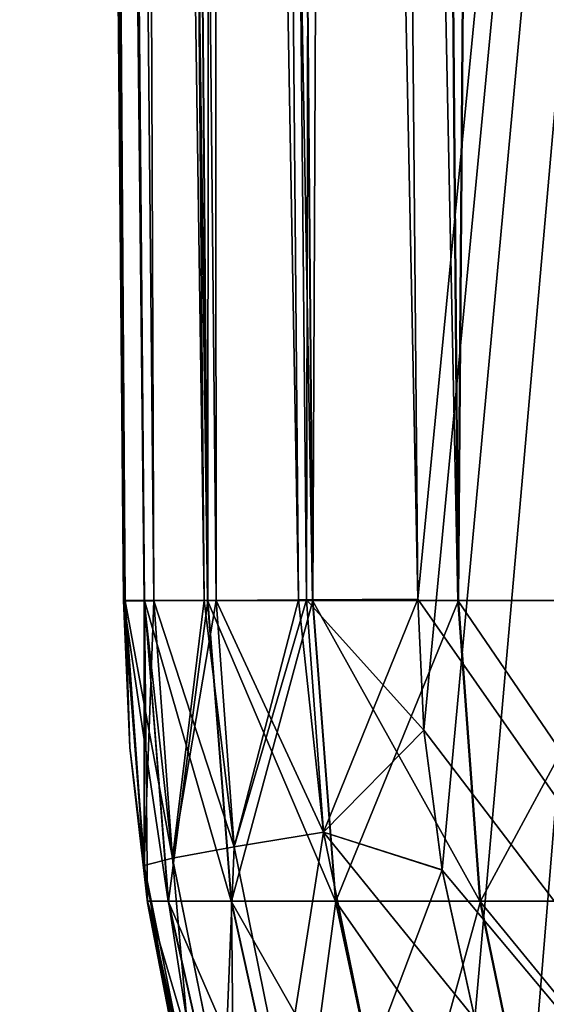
# Model space of a CAD drawing. Header units: millimetres. Extents: x -44.7 to 52.5, y -25.6 to 0.
# Tile 13 of 256: x -39.5 to -38.6, y -22 to -20.2. Entities that reach past the tile are written whole.
import ezdxf

# ---------------------------------------------------------------- set-up
doc = ezdxf.new("R2010")
doc.units = ezdxf.units.MM
doc.header["$LTSCALE"] = 65.185185
for name, color, linetype in [('11', 7, 'CONTINUOUS'), ('12', 7, 'CONTINUOUS'), ('183', 7, 'CONTINUOUS'), ('184', 7, 'CONTINUOUS'), ('185', 7, 'CONTINUOUS'), ('186', 7, 'CONTINUOUS'), ('20', 7, 'CONTINUOUS'), ('21', 7, 'CONTINUOUS'), ('22', 7, 'CONTINUOUS'), ('6', 7, 'CONTINUOUS'), ('78', 7, 'CONTINUOUS'), ('86', 7, 'CONTINUOUS')]:
    doc.layers.add(name, color=color, linetype=linetype)

msp = doc.modelspace()

# ---------------------------------------------------------------- linework, layer by layer
at = {"layer": '11', "linetype": 'Continuous'}
for points in [[(-39.4609, 0, -20.7638), (-39.3147, -21.2332, -20), (-39.5, 0, -20), (-39.4609, 0, -20.7638)], [(-39.2771, -21.2332, -20.7405), (-39.3147, -21.2332, -20), (-39.4609, 0, -20.7638), (-39.2771, -21.2332, -20.7405)], [(-39.164, -21.2332, -21.477), (-39.2771, -21.2332, -20.7405), (-39.4609, 0, -20.7638), (-39.164, -21.2332, -21.477)], [(-39.345, 0, -21.5165), (-39.164, -21.2332, -21.477), (-39.4609, 0, -20.7638), (-39.345, 0, -21.5165)], [(-38.9766, -21.2332, -22.1982), (-39.164, -21.2332, -21.477), (-39.345, 0, -21.5165), (-38.9766, -21.2332, -22.1982)], [(-39.1529, 0, -22.2553), (-38.9766, -21.2332, -22.1982), (-39.345, 0, -21.5165), (-39.1529, 0, -22.2553)], [(-38.7168, -21.2332, -22.8965), (-38.9766, -21.2332, -22.1982), (-39.1529, 0, -22.2553), (-38.7168, -21.2332, -22.8965)], [(-38.8865, 0, -22.9707), (-38.7168, -21.2332, -22.8965), (-39.1529, 0, -22.2553), (-38.8865, 0, -22.9707)], [(-38.5497, 0, -23.6538), (-38.7168, -21.2332, -22.8965), (-38.8865, 0, -22.9707), (-38.5497, 0, -23.6538)], [(-38.3872, -21.2332, -23.5648), (-38.7168, -21.2332, -22.8965), (-38.5497, 0, -23.6538), (-38.3872, -21.2332, -23.5648)]]:
    msp.add_3dface(points, dxfattribs=at)
at = {"layer": '12', "linetype": 'Continuous'}
for points in [[(-39.5, 0, 20), (-39.3147, -21.2332, 20), (-39.2768, -21.2332, 20.7434), (-39.5, 0, 20)], [(-39.5, 0, 20), (-39.2768, -21.2332, 20.7434), (-39.4609, 0, 20.7638), (-39.5, 0, 20)], [(-39.2768, -21.2332, 20.7434), (-39.1634, -21.2332, 21.4799), (-39.4609, 0, 20.7638), (-39.2768, -21.2332, 20.7434)], [(-39.4609, 0, 20.7638), (-39.1634, -21.2332, 21.4799), (-39.345, 0, 21.5165), (-39.4609, 0, 20.7638)], [(-39.345, 0, 21.5165), (-39.1634, -21.2332, 21.4799), (-39.1529, 0, 22.2553), (-39.345, 0, 21.5165)], [(-39.1634, -21.2332, 21.4799), (-38.9757, -21.2332, 22.201), (-39.1529, 0, 22.2553), (-39.1634, -21.2332, 21.4799)], [(-39.1529, 0, 22.2553), (-38.9757, -21.2332, 22.201), (-38.8865, 0, 22.9707), (-39.1529, 0, 22.2553)], [(-38.9757, -21.2332, 22.201), (-38.7156, -21.2332, 22.8993), (-38.8865, 0, 22.9707), (-38.9757, -21.2332, 22.201)], [(-38.8865, 0, 22.9707), (-38.7156, -21.2332, 22.8993), (-38.5497, 0, 23.6538), (-38.8865, 0, 22.9707)], [(-38.7156, -21.2332, 22.8993), (-38.3858, -21.2332, 23.5674), (-38.5497, 0, 23.6538), (-38.7156, -21.2332, 22.8993)]]:
    msp.add_3dface(points, dxfattribs=at)
at = {"layer": '183', "linetype": 'Continuous'}
for points in [[(-38.9569, -21.6473, -14.4667), (-38.7883, -21.2304, -14.3692), (-38.9873, -21.2319, -14.4755), (-38.9569, -21.6473, -14.4667)], [(-38.7772, -21.465, -14.3665), (-38.7883, -21.2304, -14.3692), (-38.9569, -21.6473, -14.4667), (-38.7772, -21.465, -14.3665)], [(-39.3147, -21.2332, -15.1209), (-39.3033, -21.4956, -15.1189), (-39.3115, -21.2333, -15.0498), (-39.3147, -21.2332, -15.1209)], [(-39.3033, -21.4956, -15.1189), (-39.2776, -21.7065, -15.0401), (-39.3115, -21.2333, -15.0498), (-39.3033, -21.4956, -15.1189)], [(-39.3115, -21.2333, -15.0498), (-39.2776, -21.7065, -15.0401), (-39.2777, -21.2334, -14.8804), (-39.3115, -21.2333, -15.0498)], [(-39.2776, -21.7065, -15.0401), (-39.2599, -21.2334, -14.8299), (-39.2777, -21.2334, -14.8804), (-39.2776, -21.7065, -15.0401)], [(-39.2266, -21.6938, -14.8204), (-39.2599, -21.2334, -14.8299), (-39.2776, -21.7065, -15.0401), (-39.2266, -21.6938, -14.8204)], [(-39.2599, -21.2334, -14.8299), (-39.2266, -21.6938, -14.8204), (-39.17, -21.233, -14.6621), (-39.2599, -21.2334, -14.8299)], [(-39.1168, -21.6736, -14.6241), (-39.1489, -21.2329, -14.6333), (-39.2266, -21.6938, -14.8204), (-39.1168, -21.6736, -14.6241)], [(-39.2266, -21.6938, -14.8204), (-39.1489, -21.2329, -14.6333), (-39.17, -21.233, -14.6621), (-39.2266, -21.6938, -14.8204)], [(-39.1489, -21.2329, -14.6333), (-39.1168, -21.6736, -14.6241), (-39.0017, -21.232, -14.4863), (-39.1489, -21.2329, -14.6333)], [(-38.9569, -21.6473, -14.4667), (-38.9873, -21.2319, -14.4755), (-39.1168, -21.6736, -14.6241), (-38.9569, -21.6473, -14.4667)], [(-39.1168, -21.6736, -14.6241), (-38.9873, -21.2319, -14.4755), (-39.0017, -21.232, -14.4863), (-39.1168, -21.6736, -14.6241)], [(-38.7448, -21.7148, -14.3561), (-38.7772, -21.465, -14.3665), (-38.9569, -21.6473, -14.4667), (-38.7448, -21.7148, -14.3561)], [(-39.3033, -21.4956, -15.1189), (-39.2713, -21.7736, -15.1109), (-39.2776, -21.7065, -15.0401), (-39.3033, -21.4956, -15.1189)], [(-39.029, -22.1055, -14.5945), (-38.9569, -21.6473, -14.4667), (-39.1168, -21.6736, -14.6241), (-39.029, -22.1055, -14.5945)], [(-38.8736, -22.0547, -14.4387), (-38.9569, -21.6473, -14.4667), (-39.029, -22.1055, -14.5945), (-38.8736, -22.0547, -14.4387)], [(-38.8736, -22.0547, -14.4387), (-38.7448, -21.7148, -14.3561), (-38.9569, -21.6473, -14.4667), (-38.8736, -22.0547, -14.4387)], [(-39.1356, -22.1451, -14.7898), (-39.1168, -21.6736, -14.6241), (-39.2266, -21.6938, -14.8204), (-39.1356, -22.1451, -14.7898)], [(-39.029, -22.1055, -14.5945), (-39.1168, -21.6736, -14.6241), (-39.1356, -22.1451, -14.7898), (-39.029, -22.1055, -14.5945)], [(-39.1847, -22.1704, -15.0089), (-39.2266, -21.6938, -14.8204), (-39.2776, -21.7065, -15.0401), (-39.1847, -22.1704, -15.0089)], [(-39.1356, -22.1451, -14.7898), (-39.2266, -21.6938, -14.8204), (-39.1847, -22.1704, -15.0089), (-39.1356, -22.1451, -14.7898)], [(-39.2713, -21.7736, -15.1109), (-39.2146, -22.067, -15.0958), (-39.2776, -21.7065, -15.0401), (-39.2713, -21.7736, -15.1109)], [(-39.2146, -22.067, -15.0958), (-39.1847, -22.1704, -15.0089), (-39.2776, -21.7065, -15.0401), (-39.2146, -22.067, -15.0958)], [(-38.6865, -21.9804, -14.3363), (-38.7448, -21.7148, -14.3561), (-38.8736, -22.0547, -14.4387), (-38.6865, -21.9804, -14.3363)]]:
    msp.add_3dface(points, dxfattribs=at)
at = {"layer": '184', "linetype": 'Continuous'}
for points in [[(-39.4756, -2.8, -15.0768), (-39.3147, -21.2332, -15.1209), (-39.3115, -21.2333, -15.0498), (-39.4756, -2.8, -15.0768)], [(-39.4385, -2.8, -14.8362), (-39.4756, -2.8, -15.0768), (-39.2777, -21.2334, -14.8804), (-39.4385, -2.8, -14.8362)], [(-39.4756, -2.8, -15.0768), (-39.3115, -21.2333, -15.0498), (-39.2777, -21.2334, -14.8804), (-39.4756, -2.8, -15.0768)], [(-39.3309, -2.8, -14.6179), (-39.4385, -2.8, -14.8362), (-39.17, -21.233, -14.6621), (-39.3309, -2.8, -14.6179)], [(-39.4385, -2.8, -14.8362), (-39.2599, -21.2334, -14.8299), (-39.17, -21.233, -14.6621), (-39.4385, -2.8, -14.8362)], [(-39.2599, -21.2334, -14.8299), (-39.4385, -2.8, -14.8362), (-39.2777, -21.2334, -14.8804), (-39.2599, -21.2334, -14.8299)], [(-39.1626, -2.8, -14.4421), (-39.3309, -2.8, -14.6179), (-39.0017, -21.232, -14.4863), (-39.1626, -2.8, -14.4421)], [(-39.3309, -2.8, -14.6179), (-39.1489, -21.2329, -14.6333), (-39.0017, -21.232, -14.4863), (-39.3309, -2.8, -14.6179)], [(-39.1489, -21.2329, -14.6333), (-39.3309, -2.8, -14.6179), (-39.17, -21.233, -14.6621), (-39.1489, -21.2329, -14.6333)], [(-38.7883, -21.2304, -14.3692), (-38.9492, -2.8, -14.325), (-39.1626, -2.8, -14.4421), (-38.7883, -21.2304, -14.3692)], [(-38.7883, -21.2304, -14.3692), (-39.1626, -2.8, -14.4421), (-38.9873, -21.2319, -14.4755), (-38.7883, -21.2304, -14.3692)], [(-38.9873, -21.2319, -14.4755), (-39.1626, -2.8, -14.4421), (-39.0017, -21.232, -14.4863), (-38.9873, -21.2319, -14.4755)]]:
    msp.add_3dface(points, dxfattribs=at)
at = {"layer": '185', "linetype": 'Continuous'}
for points in [[(-38.7883, -21.2304, 14.3692), (-38.7772, -21.465, 14.3665), (-38.9873, -21.2319, 14.4755), (-38.7883, -21.2304, 14.3692)], [(-39.3033, -21.4956, 15.1189), (-39.3147, -21.2332, 15.1209), (-39.2776, -21.7065, 15.0401), (-39.3033, -21.4956, 15.1189)], [(-39.3147, -21.2332, 15.1209), (-39.3115, -21.2333, 15.0498), (-39.2776, -21.7065, 15.0401), (-39.3147, -21.2332, 15.1209)], [(-39.2777, -21.2334, 14.8804), (-39.2266, -21.6938, 14.8204), (-39.3115, -21.2333, 15.0498), (-39.2777, -21.2334, 14.8804)], [(-39.3115, -21.2333, 15.0498), (-39.2266, -21.6938, 14.8204), (-39.2776, -21.7065, 15.0401), (-39.3115, -21.2333, 15.0498)], [(-39.2599, -21.2334, 14.8299), (-39.2266, -21.6938, 14.8204), (-39.2777, -21.2334, 14.8804), (-39.2599, -21.2334, 14.8299)], [(-39.17, -21.233, 14.6621), (-39.1168, -21.6736, 14.6241), (-39.2599, -21.2334, 14.8299), (-39.17, -21.233, 14.6621)], [(-39.2599, -21.2334, 14.8299), (-39.1168, -21.6736, 14.6241), (-39.2266, -21.6938, 14.8204), (-39.2599, -21.2334, 14.8299)], [(-39.1489, -21.2329, 14.6333), (-39.1168, -21.6736, 14.6241), (-39.17, -21.233, 14.6621), (-39.1489, -21.2329, 14.6333)], [(-39.0017, -21.232, 14.4863), (-38.9569, -21.6473, 14.4667), (-39.1489, -21.2329, 14.6333), (-39.0017, -21.232, 14.4863)], [(-39.1489, -21.2329, 14.6333), (-38.9569, -21.6473, 14.4667), (-39.1168, -21.6736, 14.6241), (-39.1489, -21.2329, 14.6333)], [(-38.9873, -21.2319, 14.4755), (-38.9569, -21.6473, 14.4667), (-39.0017, -21.232, 14.4863), (-38.9873, -21.2319, 14.4755)], [(-38.9873, -21.2319, 14.4755), (-38.7772, -21.465, 14.3665), (-38.9569, -21.6473, 14.4667), (-38.9873, -21.2319, 14.4755)], [(-38.7772, -21.465, 14.3665), (-38.7448, -21.7149, 14.3561), (-38.9569, -21.6473, 14.4667), (-38.7772, -21.465, 14.3665)], [(-39.2713, -21.7737, 15.1109), (-39.3033, -21.4956, 15.1189), (-39.2776, -21.7065, 15.0401), (-39.2713, -21.7737, 15.1109)], [(-39.1168, -21.6736, 14.6241), (-38.9569, -21.6473, 14.4667), (-39.029, -22.1055, 14.5945), (-39.1168, -21.6736, 14.6241)], [(-38.9569, -21.6473, 14.4667), (-38.8736, -22.0547, 14.4387), (-39.029, -22.1055, 14.5945), (-38.9569, -21.6473, 14.4667)], [(-38.7448, -21.7149, 14.3561), (-38.6864, -21.9807, 14.3363), (-38.9569, -21.6473, 14.4667), (-38.7448, -21.7149, 14.3561)], [(-38.9569, -21.6473, 14.4667), (-38.6864, -21.9807, 14.3363), (-38.8736, -22.0547, 14.4387), (-38.9569, -21.6473, 14.4667)], [(-39.2266, -21.6938, 14.8204), (-39.1168, -21.6736, 14.6241), (-39.1356, -22.1452, 14.7898), (-39.2266, -21.6938, 14.8204)], [(-39.1168, -21.6736, 14.6241), (-39.029, -22.1055, 14.5945), (-39.1356, -22.1452, 14.7898), (-39.1168, -21.6736, 14.6241)], [(-39.2776, -21.7065, 15.0401), (-39.2266, -21.6938, 14.8204), (-39.1847, -22.1704, 15.0089), (-39.2776, -21.7065, 15.0401)], [(-39.2266, -21.6938, 14.8204), (-39.1356, -22.1452, 14.7898), (-39.1847, -22.1704, 15.0089), (-39.2266, -21.6938, 14.8204)], [(-39.2713, -21.7737, 15.1109), (-39.2776, -21.7065, 15.0401), (-39.1847, -22.1704, 15.0089), (-39.2713, -21.7737, 15.1109)], [(-39.2146, -22.0672, 15.0958), (-39.2713, -21.7737, 15.1109), (-39.1847, -22.1704, 15.0089), (-39.2146, -22.0672, 15.0958)]]:
    msp.add_3dface(points, dxfattribs=at)
at = {"layer": '186', "linetype": 'Continuous'}
for points in [[(-39.3147, -21.2332, 15.1209), (-39.4756, -2.8, 15.0768), (-39.4385, -2.8, 14.8362), (-39.3147, -21.2332, 15.1209)], [(-39.3147, -21.2332, 15.1209), (-39.4385, -2.8, 14.8362), (-39.3115, -21.2333, 15.0498), (-39.3147, -21.2332, 15.1209)], [(-39.4385, -2.8, 14.8362), (-39.3309, -2.8, 14.6179), (-39.2599, -21.2334, 14.8299), (-39.4385, -2.8, 14.8362)], [(-39.4385, -2.8, 14.8362), (-39.2599, -21.2334, 14.8299), (-39.2777, -21.2334, 14.8804), (-39.4385, -2.8, 14.8362)], [(-39.4385, -2.8, 14.8362), (-39.2777, -21.2334, 14.8804), (-39.3115, -21.2333, 15.0498), (-39.4385, -2.8, 14.8362)], [(-39.3309, -2.8, 14.6179), (-39.1626, -2.8, 14.4421), (-39.1489, -21.2329, 14.6333), (-39.3309, -2.8, 14.6179)], [(-39.3309, -2.8, 14.6179), (-39.1489, -21.2329, 14.6333), (-39.17, -21.233, 14.6621), (-39.3309, -2.8, 14.6179)], [(-39.3309, -2.8, 14.6179), (-39.17, -21.233, 14.6621), (-39.2599, -21.2334, 14.8299), (-39.3309, -2.8, 14.6179)], [(-39.1626, -2.8, 14.4421), (-38.9492, -2.8, 14.325), (-38.9873, -21.2319, 14.4755), (-39.1626, -2.8, 14.4421)], [(-39.1626, -2.8, 14.4421), (-38.9873, -21.2319, 14.4755), (-39.0017, -21.232, 14.4863), (-39.1626, -2.8, 14.4421)], [(-39.1626, -2.8, 14.4421), (-39.0017, -21.232, 14.4863), (-39.1489, -21.2329, 14.6333), (-39.1626, -2.8, 14.4421)], [(-38.9492, -2.8, 14.325), (-38.7883, -21.2304, 14.3692), (-38.9873, -21.2319, 14.4755), (-38.9492, -2.8, 14.325)]]:
    msp.add_3dface(points, dxfattribs=at)
at = {"layer": '20', "linetype": 'Continuous'}
for points in [[(-39.3147, -21.2332, -20), (-39.2771, -21.2332, -20.7405), (-39.2344, -21.7706, -20.7361), (-39.3147, -21.2332, -20)], [(-39.2718, -21.7706, -20), (-39.3147, -21.2332, -20), (-39.2344, -21.7706, -20.7361), (-39.2718, -21.7706, -20)], [(-39.2771, -21.2332, -20.7405), (-39.164, -21.2332, -21.477), (-39.122, -21.7706, -21.4683), (-39.2771, -21.2332, -20.7405)], [(-39.2344, -21.7706, -20.7361), (-39.2771, -21.2332, -20.7405), (-39.122, -21.7706, -21.4683), (-39.2344, -21.7706, -20.7361)], [(-39.164, -21.2332, -21.477), (-38.9766, -21.2332, -22.1982), (-38.9356, -21.7706, -22.1852), (-39.164, -21.2332, -21.477)], [(-39.122, -21.7706, -21.4683), (-39.164, -21.2332, -21.477), (-38.9356, -21.7706, -22.1852), (-39.122, -21.7706, -21.4683)], [(-38.9766, -21.2332, -22.1982), (-38.7168, -21.2332, -22.8965), (-38.6773, -21.7706, -22.8795), (-38.9766, -21.2332, -22.1982)], [(-38.9356, -21.7706, -22.1852), (-38.9766, -21.2332, -22.1982), (-38.6773, -21.7706, -22.8795), (-38.9356, -21.7706, -22.1852)], [(-38.7168, -21.2332, -22.8965), (-38.3872, -21.2332, -23.5648), (-38.3497, -21.7706, -23.5439), (-38.7168, -21.2332, -22.8965)], [(-38.6773, -21.7706, -22.8795), (-38.7168, -21.2332, -22.8965), (-38.3497, -21.7706, -23.5439), (-38.6773, -21.7706, -22.8795)], [(-39.1532, -22.2966, -20), (-39.2718, -21.7706, -20), (-39.1164, -22.2966, -20.7241), (-39.1532, -22.2966, -20)], [(-39.1164, -22.2966, -20.7241), (-39.2718, -21.7706, -20), (-39.2344, -21.7706, -20.7361), (-39.1164, -22.2966, -20.7241)], [(-39.1164, -22.2966, -20.7241), (-39.2344, -21.7706, -20.7361), (-39.0058, -22.2966, -21.4444), (-39.1164, -22.2966, -20.7241)], [(-39.0058, -22.2966, -21.4444), (-39.2344, -21.7706, -20.7361), (-39.122, -21.7706, -21.4683), (-39.0058, -22.2966, -21.4444)], [(-39.0058, -22.2966, -21.4444), (-39.122, -21.7706, -21.4683), (-38.8225, -22.2966, -22.1496), (-39.0058, -22.2966, -21.4444)], [(-38.8225, -22.2966, -22.1496), (-39.122, -21.7706, -21.4683), (-38.9356, -21.7706, -22.1852), (-38.8225, -22.2966, -22.1496)], [(-38.8225, -22.2966, -22.1496), (-38.9356, -21.7706, -22.1852), (-38.5685, -22.2966, -22.8326), (-38.8225, -22.2966, -22.1496)], [(-38.5685, -22.2966, -22.8326), (-38.9356, -21.7706, -22.1852), (-38.6773, -21.7706, -22.8795), (-38.5685, -22.2966, -22.8326)], [(-38.5685, -22.2966, -22.8326), (-38.6773, -21.7706, -22.8795), (-38.2462, -22.2966, -23.4861), (-38.5685, -22.2966, -22.8326)], [(-38.2462, -22.2966, -23.4861), (-38.6773, -21.7706, -22.8795), (-38.3497, -21.7706, -23.5439), (-38.2462, -22.2966, -23.4861)]]:
    msp.add_3dface(points, dxfattribs=at)
at = {"layer": '21', "linetype": 'Continuous'}
for points in [[(-39.3147, -21.2332, -15.1209), (-39.3147, -21.2332, -20), (-39.2718, -21.7706, -20), (-39.3147, -21.2332, -15.1209)], [(-39.3147, -21.2332, 20), (-39.3147, -21.2332, 15.1209), (-39.3033, -21.4956, 15.1189), (-39.3147, -21.2332, 20)], [(-39.2718, -21.7706, 20), (-39.3147, -21.2332, 20), (-39.3033, -21.4956, 15.1189), (-39.2718, -21.7706, 20)], [(-39.3033, -21.4956, -15.1189), (-39.3147, -21.2332, -15.1209), (-39.2718, -21.7706, -20), (-39.3033, -21.4956, -15.1189)], [(-39.2713, -21.7737, 15.1109), (-39.2718, -21.7706, 20), (-39.3033, -21.4956, 15.1189), (-39.2713, -21.7737, 15.1109)], [(-39.2713, -21.7736, -15.1109), (-39.3033, -21.4956, -15.1189), (-39.2718, -21.7706, -20), (-39.2713, -21.7736, -15.1109)], [(-39.1532, -22.2966, 20), (-39.2718, -21.7706, 20), (-39.2146, -22.0672, 15.0958), (-39.1532, -22.2966, 20)], [(-39.2146, -22.0672, 15.0958), (-39.2718, -21.7706, 20), (-39.2713, -21.7737, 15.1109), (-39.2146, -22.0672, 15.0958)], [(-39.1532, -22.2966, -20), (-39.2713, -21.7736, -15.1109), (-39.2718, -21.7706, -20), (-39.1532, -22.2966, -20)], [(-39.2146, -22.067, -15.0958), (-39.2713, -21.7736, -15.1109), (-39.1532, -22.2966, -20), (-39.2146, -22.067, -15.0958)]]:
    msp.add_3dface(points, dxfattribs=at)
at = {"layer": '22', "linetype": 'Continuous'}
for points in [[(-39.2768, -21.2332, 20.7434), (-39.3147, -21.2332, 20), (-39.2718, -21.7706, 20), (-39.2768, -21.2332, 20.7434)], [(-39.1634, -21.2332, 21.4799), (-39.2768, -21.2332, 20.7434), (-39.2341, -21.7706, 20.7391), (-39.1634, -21.2332, 21.4799)], [(-39.2341, -21.7706, 20.7391), (-39.2768, -21.2332, 20.7434), (-39.2718, -21.7706, 20), (-39.2341, -21.7706, 20.7391)], [(-39.1214, -21.7706, 21.4712), (-39.1634, -21.2332, 21.4799), (-39.2341, -21.7706, 20.7391), (-39.1214, -21.7706, 21.4712)], [(-38.9757, -21.2332, 22.201), (-39.1634, -21.2332, 21.4799), (-39.1214, -21.7706, 21.4712), (-38.9757, -21.2332, 22.201)], [(-38.9348, -21.7706, 22.1881), (-38.9757, -21.2332, 22.201), (-39.1214, -21.7706, 21.4712), (-38.9348, -21.7706, 22.1881)], [(-38.7156, -21.2332, 22.8993), (-38.9757, -21.2332, 22.201), (-38.9348, -21.7706, 22.1881), (-38.7156, -21.2332, 22.8993)], [(-38.6762, -21.7706, 22.8822), (-38.7156, -21.2332, 22.8993), (-38.9348, -21.7706, 22.1881), (-38.6762, -21.7706, 22.8822)], [(-38.3858, -21.2332, 23.5674), (-38.7156, -21.2332, 22.8993), (-38.6762, -21.7706, 22.8822), (-38.3858, -21.2332, 23.5674)], [(-38.3483, -21.7706, 23.5465), (-38.3858, -21.2332, 23.5674), (-38.6762, -21.7706, 22.8822), (-38.3483, -21.7706, 23.5465)], [(-39.1532, -22.2966, 20), (-39.2341, -21.7706, 20.7391), (-39.2718, -21.7706, 20), (-39.1532, -22.2966, 20)], [(-39.1161, -22.2966, 20.727), (-39.1214, -21.7706, 21.4712), (-39.2341, -21.7706, 20.7391), (-39.1161, -22.2966, 20.727)], [(-39.1161, -22.2966, 20.727), (-39.2341, -21.7706, 20.7391), (-39.1532, -22.2966, 20), (-39.1161, -22.2966, 20.727)], [(-39.0053, -22.2966, 21.4472), (-38.9348, -21.7706, 22.1881), (-39.1214, -21.7706, 21.4712), (-39.0053, -22.2966, 21.4472)], [(-39.0053, -22.2966, 21.4472), (-39.1214, -21.7706, 21.4712), (-39.1161, -22.2966, 20.727), (-39.0053, -22.2966, 21.4472)], [(-38.8217, -22.2966, 22.1524), (-38.9348, -21.7706, 22.1881), (-39.0053, -22.2966, 21.4472), (-38.8217, -22.2966, 22.1524)], [(-38.8217, -22.2966, 22.1524), (-38.6762, -21.7706, 22.8822), (-38.9348, -21.7706, 22.1881), (-38.8217, -22.2966, 22.1524)], [(-38.5673, -22.2966, 22.8352), (-38.6762, -21.7706, 22.8822), (-38.8217, -22.2966, 22.1524), (-38.5673, -22.2966, 22.8352)], [(-38.5673, -22.2966, 22.8352), (-38.3483, -21.7706, 23.5465), (-38.6762, -21.7706, 22.8822), (-38.5673, -22.2966, 22.8352)], [(-38.2448, -22.2966, 23.4887), (-38.3483, -21.7706, 23.5465), (-38.5673, -22.2966, 22.8352), (-38.2448, -22.2966, 23.4887)]]:
    msp.add_3dface(points, dxfattribs=at)
at = {"layer": '6', "linetype": 'Continuous'}
for points in [[(-39.5, 0, -20), (-39.3147, -21.2332, -20), (-39.3147, -21.2332, -15.1209), (-39.5, 0, -20)], [(-39.5, 0, -20), (-39.3147, -21.2332, -15.1209), (-39.4756, -2.8, -18), (-39.5, 0, -20)], [(-39.5, 0, 18), (-39.4756, -2.8, 18), (-39.3147, -21.2332, 20), (-39.5, 0, 18)], [(-39.5, 0, 20), (-39.5, 0, 18), (-39.3147, -21.2332, 20), (-39.5, 0, 20)], [(-39.4756, -2.8, 15.0768), (-39.3147, -21.2332, 15.1209), (-39.4756, -2.8, 18), (-39.4756, -2.8, 15.0768)], [(-39.4756, -2.8, 18), (-39.3147, -21.2332, 15.1209), (-39.3147, -21.2332, 20), (-39.4756, -2.8, 18)], [(-39.3147, -21.2332, -15.1209), (-39.4756, -2.8, -15.0768), (-39.4756, -2.8, -18), (-39.3147, -21.2332, -15.1209)]]:
    msp.add_3dface(points, dxfattribs=at)
at = {"layer": '78', "linetype": 'Continuous'}
for points in [[(-36.9974, -2.8, 13.6147), (-36.978, -23.8232, 13.7247), (-38.9492, -2.8, 14.325), (-36.9974, -2.8, 13.6147)], [(-38.9492, -2.8, 14.325), (-36.978, -23.8232, 13.7247), (-38.7883, -21.2304, 14.3692), (-38.9492, -2.8, 14.325)], [(-38.7883, -21.2304, 14.3692), (-36.978, -23.8232, 13.7247), (-38.7772, -21.465, 14.3665), (-38.7883, -21.2304, 14.3692)], [(-38.7772, -21.465, 14.3665), (-36.978, -23.8232, 13.7247), (-38.7448, -21.7149, 14.3561), (-38.7772, -21.465, 14.3665)], [(-38.7448, -21.7149, 14.3561), (-36.978, -23.8232, 13.7247), (-38.6864, -21.9807, 14.3363), (-38.7448, -21.7149, 14.3561)]]:
    msp.add_3dface(points, dxfattribs=at)
at = {"layer": '86', "linetype": 'Continuous'}
for points in [[(-38.7883, -21.2304, -14.3692), (-36.9974, -2.8, -13.6147), (-38.9492, -2.8, -14.325), (-38.7883, -21.2304, -14.3692)], [(-36.9974, -2.8, -13.6147), (-38.7883, -21.2304, -14.3692), (-38.7772, -21.465, -14.3665), (-36.9974, -2.8, -13.6147)], [(-38.7448, -21.7148, -14.3561), (-36.9974, -2.8, -13.6147), (-38.7772, -21.465, -14.3665), (-38.7448, -21.7148, -14.3561)], [(-38.6865, -21.9804, -14.3363), (-36.9974, -2.8, -13.6147), (-38.7448, -21.7148, -14.3561), (-38.6865, -21.9804, -14.3363)], [(-38.5962, -22.2612, -14.305), (-36.9974, -2.8, -13.6147), (-38.6865, -21.9804, -14.3363), (-38.5962, -22.2612, -14.305)], [(-38.4673, -22.5548, -14.2597), (-36.9974, -2.8, -13.6147), (-38.5962, -22.2612, -14.305), (-38.4673, -22.5548, -14.2597)]]:
    msp.add_3dface(points, dxfattribs=at)

doc.saveas('drawing.dxf')
